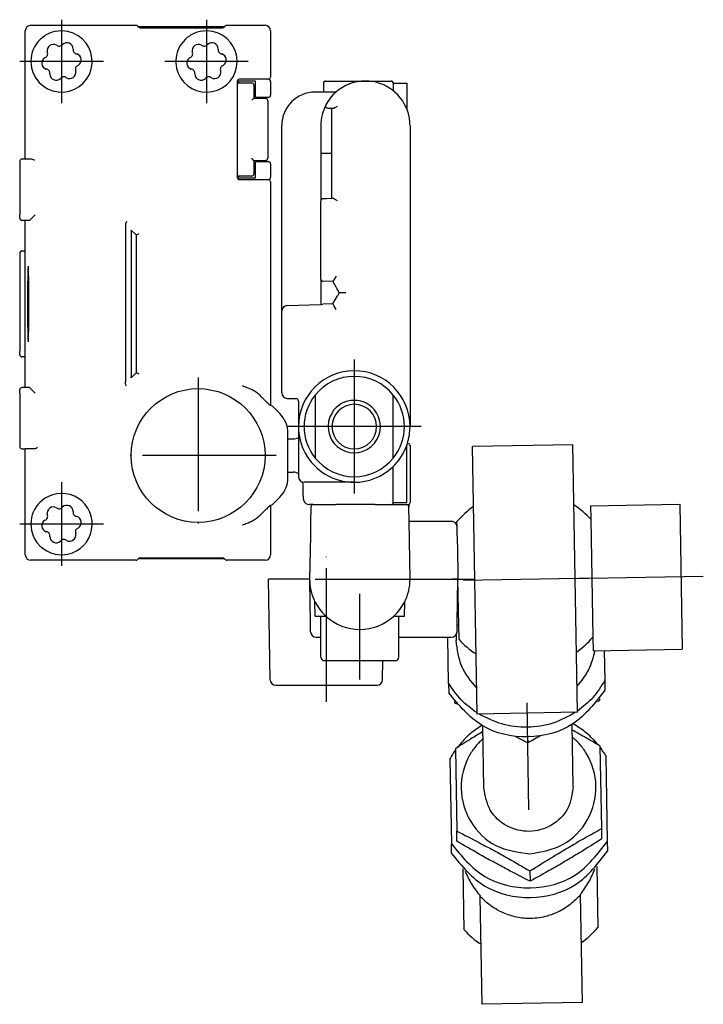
# Model space of a CAD drawing. Header units: millimetres. Extents: x -235 to 2099, y -109 to 485.
# Tile 39 of 39: x 2037 to 2099, y 129 to 217. Entities that reach past the tile are written whole.
import ezdxf

# ---------------------------------------------------------------- set-up
doc = ezdxf.new("R2010")
doc.units = ezdxf.units.MM
doc.linetypes.add('DOT_CENTER', pattern=[14, 12, -1, 0, -1])
doc.layers.add('1', color=7, linetype='Continuous')

# ---------------------------------------------------------------- blocks, each defined once
blk = doc.blocks.new('COUPLING_BAR__51', base_point=(2075.729, 128.898))
at = {"color": 7, "linetype": 'Continuous'}
for p, q in [((2086.929, 179.094), (2077.931, 178.937)), ((2078.349, 154.941), (2077.931, 178.937)), ((2087.348, 155.098), (2086.929, 179.094)), ((2088.525, 173.621), (2096.524, 173.761)), ((2088.525, 173.621), (2088.546, 172.413)), ((2096.524, 173.761), (2096.751, 160.763)), ((2088.546, 172.413), (2088.731, 161.832)), ((2076.556, 171.74), (2076.548, 172.204)), ((2076.57, 170.931), (2076.556, 171.74)), ((2076.57, 170.931), (2076.57, 170.912)), ((2076.57, 170.912), (2076.624, 167.832)), ((2076.624, 167.832), (2076.638, 167.031)), ((2076.71, 162.913), (2076.638, 167.031)), ((2076.566, 162.911), (2076.71, 162.913)), ((2076.733, 161.622), (2076.71, 162.913)), ((2075.801, 157.7), (2075.729, 161.831)), ((2076.475, 162.058), (2076.484, 161.526)), ((2088.731, 161.832), (2088.752, 160.623)), ((2088.752, 160.623), (2096.751, 160.763)), ((2089.752, 160.641), (2089.799, 157.944)), ((2075.801, 157.7), (2075.816, 156.831)), ((2089.799, 157.944), (2089.814, 157.076)), ((2076.33, 156.061), (2076.332, 155.933)), ((2089.328, 156.288), (2089.33, 156.16)), ((2087.348, 155.098), (2078.349, 154.941)), ((2078.966, 148.283), (2078.868, 153.876)), ((2086.964, 148.423), (2086.867, 154.015)), ((2082.886, 152.89), (2082.895, 152.351)), ((2089.53, 144.669), (2089.401, 152.059)), ((2076.403, 151.832), (2076.532, 144.442)), ((2090.05, 143.533), (2089.917, 151.16)), ((2075.919, 150.916), (2076.052, 143.289)), ((2076.548, 143.519), (2076.532, 144.442)), ((2089.546, 143.746), (2089.53, 144.669)), ((2076.068, 142.421), (2076.052, 143.289)), ((2090.065, 142.665), (2090.05, 143.533)), ((2077.187, 135.579), (2077.092, 141.041)), ((2083.096, 140.86), (2083.112, 139.937)), ((2089.09, 141.251), (2089.185, 135.788)), ((2087.634, 138.725), (2087.633, 138.779)), ((2087.803, 129.055), (2087.634, 138.725)), ((2078.635, 138.568), (2078.634, 138.622)), ((2078.804, 128.898), (2078.635, 138.568)), ((2087.803, 129.055), (2078.804, 128.898))]:
    blk.add_line(p, q, dxfattribs=at)
for centre, start, end in [((2082.639, 167.018), 125.22887, 139.59038), ((2082.639, 167.018), 42.40962, 56.77113), ((2082.639, 167.018), 305.22887, 319.59038), ((2082.639, 167.018), 222.40962, 236.77113), ((2083.094, 140.974), 222.40962, 236.77113), ((2083.094, 140.974), 305.22887, 319.59038)]:
    blk.add_arc(centre, 8, start, end, dxfattribs=at)
for points, knots in [([(2078.308, 157.286), (2077.798, 157.9), (2076.774, 159.134), (2076.581, 160.727), (2076.484, 161.526)], [0, 0, 0, 0, 2.342035, 4.704168, 4.704168, 4.704168, 4.704168]), ([(2088.898, 160.626), (2088.751, 160.036), (2088.457, 158.857), (2087.69, 157.915), (2087.307, 157.443)], [0, 0, 0, 0, 1.798344, 3.597358, 3.597358, 3.597358, 3.597358]), ([(2078.348, 155.044), (2077.848, 155.409), (2076.843, 156.144), (2076.15, 157.179), (2075.801, 157.7)], [0, 0, 0, 0, 1.840093, 3.704818, 3.704818, 3.704818, 3.704818]), ([(2089.799, 157.944), (2089.468, 157.411), (2088.812, 156.353), (2087.833, 155.583), (2087.346, 155.201)], [0, 0, 0, 0, 1.864725, 3.704818, 3.704818, 3.704818, 3.704818]), ([(2089.814, 157.076), (2088.946, 155.942), (2087.204, 153.666), (2082.892, 152.538), (2078.544, 153.515), (2076.723, 155.729), (2075.816, 156.831)], [0, 0, 0, 0, 4.178747, 8.385833, 12.592919, 16.771666, 16.771666, 16.771666, 16.771666]), ([(2076.515, 155.826), (2076.485, 155.843), (2076.423, 155.879), (2076.362, 155.915), (2076.332, 155.933)], [0, 0, 0, 0, 0.1053109, 0.212053, 0.212053, 0.212053, 0.212053]), ([(2089.33, 156.16), (2089.3, 156.14), (2089.24, 156.103), (2089.18, 156.065), (2089.151, 156.046)], [0, 0, 0, 0, 0.1067248, 0.2120507, 0.2120507, 0.2120507, 0.2120507]), ([(2087.19, 155.095), (2086.524, 154.729), (2085.18, 153.991), (2082.872, 153.661), (2080.554, 153.91), (2079.185, 154.601), (2078.507, 154.944)], [0, 0, 0, 0, 2.261917, 4.56733, 6.872742, 9.134659, 9.134659, 9.134659, 9.134659]), ([(2078.78, 153.925), (2078.368, 153.647), (2077.543, 153.09), (2076.903, 152.328), (2076.583, 151.946)], [0, 0, 0, 0, 1.48092, 2.969827, 2.969827, 2.969827, 2.969827]), ([(2089.218, 152.166), (2088.884, 152.537), (2088.218, 153.277), (2087.374, 153.804), (2086.953, 154.067)], [0, 0, 0, 0, 1.488908, 2.969829, 2.969829, 2.969829, 2.969829]), ([(2078.877, 153.364), (2078.519, 153.146), (2077.69, 152.643), (2076.869, 152.126), (2076.403, 151.832)], [0, 0, 0, 0, 1.258051, 2.909413, 2.909413, 2.909413, 2.909413]), ([(2082.895, 152.351), (2082.69, 152.455), (2082.296, 152.655), (2081.904, 152.857), (2081.717, 152.954)], [0, 0, 0, 0, 0.691765, 1.323213, 1.323213, 1.323213, 1.323213]), ([(2084.051, 152.994), (2083.868, 152.892), (2083.483, 152.676), (2083.097, 152.462), (2082.895, 152.351)], [0, 0, 0, 0, 0.630918, 1.323253, 1.323253, 1.323253, 1.323253]), ([(2083.069, 142.403), (2084.119, 142.581), (2086.213, 142.936), (2088.49, 145.344), (2089.295, 148.457), (2088.581, 150.862), (2087.599, 152.226), (2087.123, 152.665), (2086.887, 152.883)], [0, 0, 0, 0, 3.124898, 6.229289, 9.313032, 12.396774, 13.371144, 14.333799, 14.333799, 14.333799, 14.333799]), ([(2089.401, 152.059), (2088.926, 152.336), (2088.088, 152.824), (2087.242, 153.298), (2086.876, 153.504)], [0, 0, 0, 0, 1.649307, 2.909433, 2.909433, 2.909433, 2.909433]), ([(2078.888, 152.744), (2078.659, 152.517), (2078.199, 152.062), (2077.265, 150.664), (2076.635, 148.237), (2077.548, 145.153), (2079.909, 142.826), (2082.013, 142.544), (2083.069, 142.403)], [0, 0, 0, 0, 0.962656, 1.937025, 5.020768, 8.10451, 11.208901, 14.333799, 14.333799, 14.333799, 14.333799]), ([(2076.406, 151.704), (2076.319, 151.576), (2076.145, 151.321), (2075.995, 151.051), (2075.919, 150.916)], [0, 0, 0, 0, 0.461486, 0.9259591, 0.9259591, 0.9259591, 0.9259591]), ([(2089.917, 151.16), (2089.837, 151.293), (2089.677, 151.557), (2089.495, 151.806), (2089.404, 151.93)], [0, 0, 0, 0, 0.4644732, 0.9259591, 0.9259591, 0.9259591, 0.9259591]), ([(2086.964, 148.423), (2086.868, 147.733), (2086.674, 146.349), (2085.101, 144.816), (2083.037, 144.232), (2080.954, 144.743), (2079.329, 146.221), (2079.086, 147.597), (2078.966, 148.283)], [0, 0, 0, 0, 2.041201, 4.096067, 6.16451, 8.232953, 10.287819, 12.32902, 12.32902, 12.32902, 12.32902]), ([(2076.532, 144.442), (2077.212, 144.095), (2078.335, 143.521), (2079.875, 142.691), (2081.388, 141.852), (2082.453, 141.234), (2083.096, 140.86)], [0, 0, 0, 0, 2.289467, 3.782909, 5.248388, 7.478436, 7.478436, 7.478436, 7.478436]), ([(2083.096, 140.86), (2083.763, 141.279), (2084.851, 141.962), (2086.372, 142.874), (2087.845, 143.732), (2088.901, 144.319), (2089.53, 144.669)], [0, 0, 0, 0, 2.364076, 3.852649, 5.319039, 7.478437, 7.478437, 7.478437, 7.478437]), ([(2076.052, 143.289), (2076.96, 142.186), (2078.78, 139.973), (2083.128, 138.996), (2087.44, 140.124), (2089.182, 142.399), (2090.05, 143.533)], [0, 0, 0, 0, 4.178747, 8.385833, 12.592919, 16.771666, 16.771666, 16.771666, 16.771666]), ([(2083.112, 139.937), (2082.432, 140.284), (2081.31, 140.858), (2079.769, 141.688), (2078.257, 142.527), (2077.191, 143.145), (2076.548, 143.519)], [0, 0, 0, 0, 2.289467, 3.782909, 5.248388, 7.478436, 7.478436, 7.478436, 7.478436]), ([(2089.546, 143.746), (2088.879, 143.326), (2087.792, 142.643), (2086.271, 141.732), (2084.798, 140.874), (2083.741, 140.287), (2083.112, 139.937)], [0, 0, 0, 0, 2.364076, 3.852649, 5.319039, 7.478437, 7.478437, 7.478437, 7.478437]), ([(2076.068, 142.421), (2076.975, 141.318), (2078.795, 139.105), (2083.144, 138.128), (2087.455, 139.256), (2089.197, 141.531), (2090.065, 142.665)], [0, 0, 0, 0, 4.178747, 8.385833, 12.592919, 16.771666, 16.771666, 16.771666, 16.771666]), ([(2077.278, 140.847), (2077.455, 140.452), (2077.812, 139.653), (2078.358, 138.968), (2078.634, 138.622)], [0, 0, 0, 0, 1.29069, 2.615174, 2.615174, 2.615174, 2.615174]), ([(2087.633, 138.779), (2087.897, 139.135), (2088.419, 139.838), (2088.748, 140.65), (2088.91, 141.05)], [0, 0, 0, 0, 1.324484, 2.615174, 2.615174, 2.615174, 2.615174]), ([(2087.634, 138.725), (2087.335, 138.422), (2086.74, 137.819), (2085.703, 137.191), (2084.513, 136.733), (2083.238, 136.544), (2081.891, 136.672), (2080.604, 137.092), (2079.495, 137.74), (2078.886, 138.327), (2078.635, 138.568)], [0, 0, 0, 0, 1.270544, 2.535667, 3.598556, 5.082714, 6.354653, 7.62526, 9.118458, 10.158615, 10.158615, 10.158615, 10.158615])]:
    blk.add_open_spline(points, degree=3, knots=knots, dxfattribs=at)
at = {"layer": '1', "color": 2, "linetype": 'DOT_CENTER'}
for p, q in [((2089.138, 167.131), (2076.14, 166.904)), ((2086.639, 167.087), (2098.637, 167.297)), ((2083, 146.354), (2082.833, 155.945))]:
    blk.add_line(p, q, dxfattribs=at)
blk = doc.blocks.new('BLOCK__52', base_point=(2059.638, 157.531))
at = {"color": 7, "linetype": 'Continuous'}
for p, q in [((2065.817, 175.731), (2063.797, 175.731)), ((2065.838, 175.731), (2065.817, 175.731)), ((2067.338, 175.731), (2065.838, 175.731)), ((2063.452, 173.535), (2063.425, 172.035)), ((2063.652, 173.731), (2063.952, 173.731)), ((2063.952, 173.731), (2065.638, 173.731)), ((2065.638, 173.731), (2065.688, 173.731)), ((2067.8, 173.731), (2065.688, 173.731)), ((2069.149, 173.731), (2067.8, 173.731)), ((2069.22, 173.731), (2069.149, 173.731)), ((2069.22, 173.731), (2069.652, 173.731)), ((2069.652, 173.731), (2070.638, 173.731)), ((2070.638, 173.731), (2071.725, 173.731)), ((2071.725, 173.731), (2072.025, 173.731)), ((2072.221, 173.749), (2072.225, 173.535)), ((2072.247, 172.231), (2072.225, 173.535)), ((2063.417, 171.543), (2063.406, 170.931)), ((2063.425, 172.035), (2063.417, 171.543)), ((2072.247, 172.231), (2076.056, 172.231)), ((2072.338, 167.031), (2072.247, 172.231)), ((2076.57, 170.931), (2076.556, 171.74)), ((2063.406, 170.931), (2063.338, 167.031)), ((2076.57, 170.931), (2076.57, 170.912)), ((2076.57, 170.912), (2076.624, 167.832)), ((2059.795, 158.023), (2059.638, 167.031)), ((2063.338, 167.031), (2059.638, 167.031)), ((2063.838, 167.031), (2071.838, 167.031)), ((2076.638, 167.031), (2076.138, 167.031)), ((2076.57, 163.131), (2076.638, 167.031)), ((2076.624, 167.832), (2076.638, 167.031)), ((2063.406, 163.131), (2063.341, 166.874)), ((2063.838, 163.731), (2063.816, 165.014)), ((2071.838, 163.731), (2071.86, 165.014)), ((2063.838, 163.731), (2064.338, 163.731)), ((2064.338, 163.731), (2064.779, 163.731)), ((2064.338, 161.831), (2064.338, 163.731)), ((2070.898, 163.731), (2071.338, 163.731)), ((2071.338, 163.731), (2071.838, 163.731)), ((2071.338, 161.831), (2071.338, 163.731)), ((2063.42, 162.323), (2063.406, 163.131)), ((2076.556, 162.323), (2076.57, 163.131)), ((2063.92, 161.831), (2064.338, 161.831)), ((2064.338, 160.031), (2064.338, 161.831)), ((2071.338, 161.831), (2076.056, 161.831)), ((2071.338, 160.031), (2071.338, 161.831)), ((2064.638, 159.731), (2067.838, 159.731)), ((2067.838, 159.731), (2071.038, 159.731)), ((2069.881, 158.023), (2069.911, 159.731)), ((2060.295, 157.531), (2069.381, 157.531))]:
    blk.add_line(p, q, dxfattribs=at)
for centre, radius, start, end in [((2063.652, 173.531), 0.2, 90, 179), ((2072.025, 173.531), 0.2, 1, 90), ((2076.056, 171.731), 0.5, 1, 90), ((2067.838, 167.031), 4.5, 180, 182), ((2067.838, 167.031), 4.5, 333.36282, 360), ((2067.838, 167.031), 4.5, 182, 206.63718), ((2067.838, 167.031), 4.5, 206.63718, 227.16657), ((2067.838, 167.031), 4.5, 312.83343, 333.36282), ((2067.838, 167.031), 4.5, 227.16657, 312.83343), ((2063.92, 162.331), 0.5, 181, 270), ((2076.056, 162.331), 0.5, 270, 359), ((2064.638, 160.031), 0.3, 180, 270), ((2071.038, 160.031), 0.3, 270, 0), ((2060.295, 158.031), 0.5, 181, 270), ((2069.381, 158.031), 0.5, 270, 359)]:
    blk.add_arc(centre, radius, start, end, dxfattribs=at)
at = {"layer": '1', "color": 2, "linetype": 'DOT_CENTER'}
for p, q in [((2064.838, 156.023), (2064.838, 169.031)), ((2069.338, 167.031), (2078.056, 167.031)), ((2067.838, 158.031), (2067.838, 165.731))]:
    blk.add_line(p, q, dxfattribs=at)
blk = doc.blocks.new('COUPLING_BAR_BLOCK__53', base_point=(2059.638, 128.898))
for name, p in [('COUPLING_BAR__51', (2075.729, 128.898)), ('BLOCK__52', (2059.638, 157.531))]:
    blk.add_blockref(name, p)
blk = doc.blocks.new('READING_HEAD_BODY__54', base_point=(2060.838, 173.731))
at = {"color": 7, "linetype": 'Continuous'}
for p, q in [((2064.572, 211.531), (2064.572, 210.731)), ((2064.772, 211.731), (2068.338, 211.731)), ((2068.338, 211.731), (2070.638, 211.731)), ((2070.838, 211.531), (2072.038, 211.531)), ((2070.838, 211.531), (2070.838, 210.854)), ((2072.038, 211.531), (2072.038, 209.251)), ((2064.572, 210.731), (2063.838, 210.731)), ((2065.692, 210.731), (2064.572, 210.731)), ((2064.966, 209.29), (2065.305, 209.284)), ((2065.305, 209.284), (2065.338, 209.284)), ((2065.338, 209.284), (2065.438, 209.282)), ((2065.338, 205.231), (2065.338, 209.284)), ((2060.838, 191.089), (2060.838, 207.731)), ((2064.338, 207.731), (2064.338, 205.231)), ((2072.338, 207.731), (2072.338, 202.231)), ((2064.535, 205.231), (2064.338, 205.231)), ((2064.338, 205.231), (2064.338, 200.965)), ((2065.338, 205.231), (2064.535, 205.231)), ((2065.338, 201.179), (2065.338, 205.231)), ((2072.338, 202.231), (2072.338, 180.731)), ((2064.338, 193.963), (2064.338, 200.965)), ((2064.835, 201.17), (2064.535, 201.165)), ((2065.338, 201.179), (2064.835, 201.17)), ((2065.438, 201.181), (2065.338, 201.179)), ((2064.338, 193.963), (2064.338, 191.694)), ((2065.415, 193.732), (2064.531, 193.763)), ((2065.709, 194.222), (2065.415, 193.732)), ((2065.415, 193.732), (2065.993, 192.731)), ((2065.993, 192.731), (2065.838, 192.463)), ((2066.57, 192.731), (2065.993, 192.731)), ((2061.321, 191.588), (2064.338, 191.694)), ((2064.338, 191.694), (2064.531, 191.7)), ((2065.415, 191.731), (2064.531, 191.7)), ((2065.415, 191.731), (2065.838, 192.463)), ((2060.838, 187.562), (2060.838, 191.089)), ((2065.71, 191.241), (2065.53, 191.535)), ((2060.838, 185.392), (2060.838, 187.562)), ((2060.838, 183.758), (2060.838, 185.392)), ((2061.329, 183.258), (2062.092, 183.244)), ((2062.338, 182.994), (2062.338, 180.731)), ((2063.838, 183.56), (2063.838, 177.903)), ((2070.838, 179.431), (2070.838, 183.56)), ((2062.338, 180.731), (2062.338, 179.757)), ((2061.391, 179.619), (2061.847, 179.623)), ((2062.338, 179.757), (2062.338, 176.231)), ((2070.838, 179.231), (2070.838, 179.431)), ((2070.838, 177.903), (2070.838, 179.231)), ((2072.038, 176.731), (2072.038, 179.025)), ((2072.142, 179.209), (2072.101, 179.209)), ((2072.338, 179.009), (2072.338, 175.495)), ((2070.838, 176.731), (2070.838, 177.161)), ((2070.838, 175.931), (2070.838, 176.731)), ((2072.038, 175.931), (2072.038, 176.731)), ((2061.391, 176.644), (2061.847, 176.64)), ((2070.838, 175.608), (2070.838, 175.931)), ((2072.038, 175.587), (2072.038, 175.931)), ((2063.222, 175.731), (2062.838, 175.731)), ((2063.237, 175.731), (2063.222, 175.731)), ((2063.797, 175.731), (2063.237, 175.731)), ((2065.817, 175.731), (2063.797, 175.731)), ((2065.838, 175.731), (2065.817, 175.731)), ((2067.338, 175.731), (2065.838, 175.731)), ((2070.838, 173.931), (2070.838, 175.608)), ((2072.038, 175.227), (2072.038, 175.587)), ((2072.038, 173.931), (2072.038, 175.227)), ((2072.338, 175.495), (2072.338, 175.386)), ((2072.338, 175.386), (2072.338, 173.931)), ((2063.338, 173.731), (2063.298, 173.731)), ((2063.652, 173.731), (2063.338, 173.731)), ((2063.652, 173.731), (2063.952, 173.731)), ((2063.952, 173.731), (2065.638, 173.731)), ((2065.638, 173.731), (2065.688, 173.731)), ((2067.8, 173.731), (2065.688, 173.731)), ((2069.149, 173.731), (2067.8, 173.731)), ((2069.22, 173.731), (2069.149, 173.731)), ((2069.22, 173.731), (2069.652, 173.731)), ((2069.652, 173.731), (2070.638, 173.731)), ((2070.638, 173.731), (2071.725, 173.731)), ((2070.838, 173.931), (2072.038, 173.931)), ((2071.725, 173.731), (2072.025, 173.731)), ((2072.025, 173.731), (2072.138, 173.731))]:
    blk.add_line(p, q, dxfattribs=at)
for centre, radius, start, end in [((2064.772, 211.531), 0.2, 90, 180), ((2068.338, 207.731), 4, 90, 131.40962), ((2068.338, 207.731), 4, 52.75222, 90), ((2070.638, 211.531), 0.2, 0, 90), ((2063.838, 207.731), 3, 90, 180), ((2068.338, 207.731), 4, 131.40962, 152.42888), ((2068.338, 207.731), 4, 15.25752, 52.75222), ((2068.338, 207.731), 4, 152.42888, 180), ((2064.97, 209.49), 0.2, 152.42888, 269), ((2068.338, 207.731), 4, 7.66226, 15.25752), ((2068.338, 207.731), 4, 360, 7.66226), ((2064.538, 200.965), 0.2, 91, 180), ((2064.538, 193.963), 0.2, 180, 268), ((2061.338, 191.089), 0.5, 92, 180), ((2067.338, 180.731), 5, 0, 180), ((2067.338, 180.731), 4.5, 38.94244, 141.05756), ((2061.338, 183.758), 0.5, 180, 269), ((2062.088, 182.994), 0.25, 0, 89), ((2067.338, 180.731), 4.5, 141.05756, 218.94244), ((2067.338, 180.731), 2.35, 90, 148.0821), ((2067.338, 180.731), 2.35, 31.9179, 90), ((2067.338, 180.731), 4.5, 321.05756, 38.94244), ((2067.338, 180.731), 2.35, 148.0821, 31.9179), ((2067.338, 180.731), 5, 180, 208.38956), ((2067.338, 180.731), 2, 180, 270), ((2067.338, 180.731), 2, 270, 360), ((2067.338, 180.731), 5, 342.27744, 0), ((2061.838, 180.623), 1, 270.5, 300), ((2067.338, 180.731), 5, 313.43254, 340.05156), ((2067.338, 180.731), 5, 340.05156, 342.27744), ((2072.138, 179.009), 0.2, 0, 89), ((2067.338, 180.731), 5, 208.38956, 270), ((2067.338, 180.731), 4.5, 218.94244, 321.05756), ((2067.338, 180.731), 5, 270, 313.43254), ((2061.838, 175.64), 1, 60, 89.5), ((2062.838, 176.231), 0.5, 180, 270), ((2063.298, 174.231), 0.5, 195.5018, 269.9943), ((2070.638, 173.931), 0.2, 270, 0), ((2072.138, 173.931), 0.2, 270, 0)]:
    blk.add_arc(centre, radius, start, end, dxfattribs=at)
for points, knots in [([(2065.438, 209.282), (2065.446, 209.282), (2065.462, 209.283), (2065.5, 209.292), (2065.555, 209.313), (2065.636, 209.354), (2065.731, 209.409), (2065.802, 209.453), (2065.838, 209.475)], [0, 0, 0, 0, 0.0227488, 0.0493821, 0.1165292, 0.2001095, 0.3191801, 0.4477754, 0.4477754, 0.4477754, 0.4477754]), ([(2065.838, 200.988), (2065.802, 201.01), (2065.731, 201.053), (2065.636, 201.109), (2065.555, 201.15), (2065.5, 201.171), (2065.462, 201.18), (2065.446, 201.18), (2065.438, 201.181)], [0, 0, 0, 0, 0.1285953, 0.2476658, 0.3312462, 0.3983932, 0.4250265, 0.4477754, 0.4477754, 0.4477754, 0.4477754]), ([(2065.53, 191.535), (2065.509, 191.569), (2065.471, 191.634), (2065.433, 191.7), (2065.415, 191.731)], [0, 0, 0, 0, 0.1191457, 0.2268863, 0.2268863, 0.2268863, 0.2268863]), ([(2062.78, 174.373), (2062.777, 174.43), (2062.769, 174.566), (2062.759, 174.82), (2062.751, 175.108), (2062.745, 175.375), (2062.742, 175.576), (2062.74, 175.687), (2062.739, 175.741)], [0, 0, 0, 0, 0.172178, 0.408218, 0.764352, 1.036522, 1.207409, 1.369111, 1.369111, 1.369111, 1.369111]), ([(2062.816, 174.098), (2062.813, 174.106), (2062.808, 174.122), (2062.801, 174.155), (2062.793, 174.202), (2062.786, 174.277), (2062.782, 174.337), (2062.78, 174.373)], [0, 0, 0, 0, 0.0268568, 0.052077, 0.0996706, 0.1704312, 0.278364, 0.278364, 0.278364, 0.278364])]:
    blk.add_open_spline(points, degree=3, knots=knots, dxfattribs=at)
at = {"layer": '1', "color": 2, "linetype": 'DOT_CENTER'}
for p, q in [((2067.338, 186.731), (2067.338, 174.731)), ((2067.338, 186.731), (2067.338, 174.731)), ((2073.338, 180.731), (2061.338, 180.731)), ((2073.338, 180.731), (2061.338, 180.731))]:
    blk.add_line(p, q, dxfattribs=at)
blk = doc.blocks.new('READING_HEAD__55', base_point=(2059.638, 128.898))
for name, p in [('READING_HEAD_BODY__54', (2060.838, 173.731)), ('COUPLING_BAR_BLOCK__53', (2059.638, 128.898))]:
    blk.add_blockref(name, p)
blk = doc.blocks.new('BLOCK_1__56', base_point=(2063.338, 159.731))
at = {"color": 7, "linetype": 'Continuous'}
for p, q in [((2065.817, 175.731), (2063.797, 175.731)), ((2065.838, 175.731), (2065.817, 175.731)), ((2067.338, 175.731), (2065.838, 175.731)), ((2063.452, 173.535), (2063.425, 172.035)), ((2063.652, 173.731), (2063.952, 173.731)), ((2063.952, 173.731), (2065.638, 173.731)), ((2065.638, 173.731), (2065.688, 173.731)), ((2067.8, 173.731), (2065.688, 173.731)), ((2069.149, 173.731), (2067.8, 173.731)), ((2069.22, 173.731), (2069.149, 173.731)), ((2069.22, 173.731), (2069.652, 173.731)), ((2069.652, 173.731), (2070.638, 173.731)), ((2070.638, 173.731), (2071.725, 173.731)), ((2071.725, 173.731), (2072.025, 173.731)), ((2072.221, 173.749), (2072.225, 173.535)), ((2072.247, 172.231), (2072.225, 173.535)), ((2063.417, 171.543), (2063.406, 170.931)), ((2063.425, 172.035), (2063.417, 171.543)), ((2072.247, 172.231), (2076.056, 172.231)), ((2072.338, 167.031), (2072.247, 172.231)), ((2076.57, 170.931), (2076.556, 171.74)), ((2063.406, 170.931), (2063.338, 167.031)), ((2076.57, 170.931), (2076.57, 170.912)), ((2076.57, 170.912), (2076.624, 167.832)), ((2063.838, 167.031), (2071.838, 167.031)), ((2076.638, 167.031), (2076.138, 167.031)), ((2076.57, 163.131), (2076.638, 167.031)), ((2076.624, 167.832), (2076.638, 167.031)), ((2063.406, 163.131), (2063.341, 166.874)), ((2063.838, 163.731), (2063.816, 165.014)), ((2071.838, 163.731), (2071.86, 165.014)), ((2063.838, 163.731), (2064.338, 163.731)), ((2064.338, 163.731), (2064.779, 163.731)), ((2064.338, 161.831), (2064.338, 163.731)), ((2070.898, 163.731), (2071.338, 163.731)), ((2071.338, 163.731), (2071.838, 163.731)), ((2071.338, 161.831), (2071.338, 163.731)), ((2063.42, 162.323), (2063.406, 163.131)), ((2076.556, 162.323), (2076.57, 163.131)), ((2063.92, 161.831), (2064.338, 161.831)), ((2064.338, 160.031), (2064.338, 161.831)), ((2071.338, 161.831), (2076.056, 161.831)), ((2071.338, 160.031), (2071.338, 161.831)), ((2064.638, 159.731), (2067.838, 159.731)), ((2067.838, 159.731), (2071.038, 159.731))]:
    blk.add_line(p, q, dxfattribs=at)
for centre, radius, start, end in [((2063.652, 173.531), 0.2, 90, 179), ((2072.025, 173.531), 0.2, 1, 90), ((2076.056, 171.731), 0.5, 1, 90), ((2067.838, 167.031), 4.5, 180, 182), ((2067.838, 167.031), 4.5, 333.36282, 360), ((2067.838, 167.031), 4.5, 182, 206.63718), ((2067.838, 167.031), 4.5, 206.63718, 227.16657), ((2067.838, 167.031), 4.5, 312.83343, 333.36282), ((2067.838, 167.031), 4.5, 227.16657, 312.83343), ((2063.92, 162.331), 0.5, 181, 270), ((2076.056, 162.331), 0.5, 270, 359), ((2064.638, 160.031), 0.3, 180, 270), ((2071.038, 160.031), 0.3, 270, 0)]:
    blk.add_arc(centre, radius, start, end, dxfattribs=at)
blk = doc.blocks.new('COUPLING_BAR_BLOCK_1__57', base_point=(2063.338, 159.731))
blk.add_blockref('BLOCK_1__56', (2063.338, 159.731))
blk = doc.blocks.new('READING_HEAD_BODY_1__58', base_point=(2060.838, 173.731))
at = {"color": 7, "linetype": 'Continuous'}
for p, q in [((2068.338, 211.731), (2070.638, 211.731)), ((2070.838, 211.531), (2072.038, 211.531)), ((2070.838, 211.531), (2070.838, 210.854)), ((2072.038, 211.531), (2072.038, 209.251)), ((2064.572, 210.731), (2063.838, 210.731)), ((2065.692, 210.731), (2064.572, 210.731)), ((2064.966, 209.29), (2065.305, 209.284)), ((2065.305, 209.284), (2065.338, 209.284)), ((2065.338, 209.284), (2065.438, 209.282)), ((2065.338, 205.231), (2065.338, 209.284)), ((2060.838, 191.089), (2060.838, 207.731)), ((2064.338, 207.731), (2064.338, 205.231)), ((2072.338, 207.731), (2072.338, 202.231)), ((2064.535, 205.231), (2064.338, 205.231)), ((2064.338, 205.231), (2064.338, 200.965)), ((2065.338, 205.231), (2064.535, 205.231)), ((2065.338, 201.179), (2065.338, 205.231)), ((2072.338, 202.231), (2072.338, 180.731)), ((2064.338, 193.963), (2064.338, 200.965)), ((2064.835, 201.17), (2064.535, 201.165)), ((2065.338, 201.179), (2064.835, 201.17)), ((2065.438, 201.181), (2065.338, 201.179)), ((2064.338, 193.963), (2064.338, 191.694)), ((2065.415, 193.732), (2064.531, 193.763)), ((2065.709, 194.222), (2065.415, 193.732)), ((2065.415, 193.732), (2065.993, 192.731)), ((2065.993, 192.731), (2065.838, 192.463)), ((2066.57, 192.731), (2065.993, 192.731)), ((2061.321, 191.588), (2064.338, 191.694)), ((2064.338, 191.694), (2064.531, 191.7)), ((2065.415, 191.731), (2064.531, 191.7)), ((2065.415, 191.731), (2065.838, 192.463)), ((2060.838, 187.562), (2060.838, 191.089)), ((2065.71, 191.241), (2065.53, 191.535)), ((2060.838, 185.392), (2060.838, 187.562)), ((2060.838, 183.758), (2060.838, 185.392)), ((2061.329, 183.258), (2062.092, 183.244)), ((2062.338, 182.994), (2062.338, 180.731)), ((2063.838, 183.56), (2063.838, 177.903)), ((2070.838, 179.431), (2070.838, 183.56)), ((2062.338, 180.731), (2062.338, 179.757)), ((2061.391, 179.619), (2061.847, 179.623)), ((2062.338, 179.757), (2062.338, 176.231)), ((2070.838, 179.231), (2070.838, 179.431)), ((2070.838, 177.903), (2070.838, 179.231)), ((2072.038, 176.731), (2072.038, 179.025)), ((2072.142, 179.209), (2072.101, 179.209)), ((2072.338, 179.009), (2072.338, 175.495)), ((2070.838, 176.731), (2070.838, 177.161)), ((2070.838, 175.931), (2070.838, 176.731)), ((2072.038, 175.931), (2072.038, 176.731)), ((2061.391, 176.644), (2061.847, 176.64)), ((2070.838, 175.608), (2070.838, 175.931)), ((2072.038, 175.587), (2072.038, 175.931)), ((2063.222, 175.731), (2062.838, 175.731)), ((2063.237, 175.731), (2063.222, 175.731)), ((2063.797, 175.731), (2063.237, 175.731)), ((2065.817, 175.731), (2063.797, 175.731)), ((2065.838, 175.731), (2065.817, 175.731)), ((2067.338, 175.731), (2065.838, 175.731)), ((2070.838, 173.931), (2070.838, 175.608)), ((2072.038, 175.227), (2072.038, 175.587)), ((2072.038, 173.931), (2072.038, 175.227)), ((2072.338, 175.495), (2072.338, 175.386)), ((2072.338, 175.386), (2072.338, 173.931)), ((2063.338, 173.731), (2063.298, 173.731)), ((2063.652, 173.731), (2063.338, 173.731)), ((2063.652, 173.731), (2063.952, 173.731)), ((2063.952, 173.731), (2065.638, 173.731)), ((2065.638, 173.731), (2065.688, 173.731)), ((2067.8, 173.731), (2065.688, 173.731)), ((2069.149, 173.731), (2067.8, 173.731)), ((2069.22, 173.731), (2069.149, 173.731)), ((2069.22, 173.731), (2069.652, 173.731)), ((2069.652, 173.731), (2070.638, 173.731)), ((2070.638, 173.731), (2071.725, 173.731)), ((2070.838, 173.931), (2072.038, 173.931)), ((2071.725, 173.731), (2072.025, 173.731)), ((2072.025, 173.731), (2072.138, 173.731))]:
    blk.add_line(p, q, dxfattribs=at)
for centre, radius, start, end in [((2068.338, 207.731), 4, 90, 131.40962), ((2068.338, 207.731), 4, 52.75222, 90), ((2070.638, 211.531), 0.2, 0, 90), ((2063.838, 207.731), 3, 90, 180), ((2068.338, 207.731), 4, 131.40962, 152.42888), ((2068.338, 207.731), 4, 15.25752, 52.75222), ((2068.338, 207.731), 4, 152.42888, 180), ((2064.97, 209.49), 0.2, 152.42888, 269), ((2068.338, 207.731), 4, 7.66226, 15.25752), ((2068.338, 207.731), 4, 360, 7.66226), ((2064.538, 200.965), 0.2, 91, 180), ((2064.538, 193.963), 0.2, 180, 268), ((2061.338, 191.089), 0.5, 92, 180), ((2067.338, 180.731), 5, 0, 180), ((2067.338, 180.731), 4.5, 38.94244, 141.05756), ((2061.338, 183.758), 0.5, 180, 269), ((2062.088, 182.994), 0.25, 0, 89), ((2067.338, 180.731), 4.5, 141.05756, 218.94244), ((2067.338, 180.731), 2.35, 90, 148.0821), ((2067.338, 180.731), 2.35, 31.9179, 90), ((2067.338, 180.731), 4.5, 321.05756, 38.94244), ((2067.338, 180.731), 2.35, 148.0821, 31.9179), ((2067.338, 180.731), 2, 360, 180), ((2067.338, 180.731), 5, 180, 208.38956), ((2067.338, 180.731), 2, 180, 270), ((2067.338, 180.731), 2, 270, 360), ((2067.338, 180.731), 5, 342.27744, 0), ((2061.838, 180.623), 1, 270.5, 300), ((2067.338, 180.731), 5, 313.43254, 340.05156), ((2067.338, 180.731), 5, 340.05156, 342.27744), ((2072.138, 179.009), 0.2, 0, 89), ((2067.338, 180.731), 5, 208.38956, 270), ((2067.338, 180.731), 4.5, 218.94244, 321.05756), ((2067.338, 180.731), 5, 270, 313.43254), ((2061.838, 175.64), 1, 60, 89.5), ((2062.838, 176.231), 0.5, 180, 270), ((2063.298, 174.231), 0.5, 195.5018, 269.9943), ((2070.638, 173.931), 0.2, 270, 0), ((2072.138, 173.931), 0.2, 270, 0)]:
    blk.add_arc(centre, radius, start, end, dxfattribs=at)
for points, knots in [([(2065.438, 209.282), (2065.446, 209.282), (2065.462, 209.283), (2065.5, 209.292), (2065.555, 209.313), (2065.636, 209.354), (2065.731, 209.409), (2065.802, 209.453), (2065.838, 209.475)], [0, 0, 0, 0, 0.0227488, 0.0493821, 0.1165292, 0.2001095, 0.3191801, 0.4477754, 0.4477754, 0.4477754, 0.4477754]), ([(2065.838, 200.988), (2065.802, 201.01), (2065.731, 201.053), (2065.636, 201.109), (2065.555, 201.15), (2065.5, 201.171), (2065.462, 201.18), (2065.446, 201.18), (2065.438, 201.181)], [0, 0, 0, 0, 0.1285953, 0.2476658, 0.3312462, 0.3983932, 0.4250265, 0.4477754, 0.4477754, 0.4477754, 0.4477754]), ([(2065.53, 191.535), (2065.509, 191.569), (2065.471, 191.634), (2065.433, 191.7), (2065.415, 191.731)], [0, 0, 0, 0, 0.1191457, 0.2268863, 0.2268863, 0.2268863, 0.2268863]), ([(2062.78, 174.373), (2062.777, 174.43), (2062.769, 174.566), (2062.759, 174.82), (2062.751, 175.108), (2062.745, 175.375), (2062.742, 175.576), (2062.74, 175.687), (2062.739, 175.741)], [0, 0, 0, 0, 0.172178, 0.408218, 0.764352, 1.036522, 1.207409, 1.369111, 1.369111, 1.369111, 1.369111]), ([(2062.816, 174.098), (2062.813, 174.106), (2062.808, 174.122), (2062.801, 174.155), (2062.793, 174.202), (2062.786, 174.277), (2062.782, 174.337), (2062.78, 174.373)], [0, 0, 0, 0, 0.0268568, 0.052077, 0.0996706, 0.1704312, 0.278364, 0.278364, 0.278364, 0.278364])]:
    blk.add_open_spline(points, degree=3, knots=knots, dxfattribs=at)
at = {"layer": '1', "color": 2, "linetype": 'DOT_CENTER'}
for p, q in [((2067.338, 186.731), (2067.338, 174.731)), ((2067.338, 186.731), (2067.338, 174.731)), ((2073.338, 180.731), (2061.338, 180.731)), ((2073.338, 180.731), (2061.338, 180.731))]:
    blk.add_line(p, q, dxfattribs=at)
blk = doc.blocks.new('READING_HEAD_1__59', base_point=(2060.838, 159.731))
for name, p in [('READING_HEAD_BODY_1__58', (2060.838, 173.731)), ('COUPLING_BAR_BLOCK_1__57', (2063.338, 159.731))]:
    blk.add_blockref(name, p)
blk = doc.blocks.new('IO__60', base_point=(2056.838, 203.185))
at = {"color": 7, "linetype": 'Continuous'}
for p, q in [((2056.838, 211.378), (2056.838, 203.385)), ((2057.042, 211.578), (2058.142, 211.559)), ((2058.338, 211.359), (2058.338, 210.181)), ((2058.338, 210.181), (2059.392, 210.163)), ((2059.588, 209.963), (2059.588, 204.8)), ((2059.392, 204.6), (2058.338, 204.581)), ((2058.338, 204.581), (2058.338, 203.404)), ((2058.142, 203.204), (2057.042, 203.185))]:
    blk.add_line(p, q, dxfattribs=at)
for centre, start, end in [((2057.038, 211.378), 89, 180), ((2058.138, 211.359), 0, 89), ((2059.388, 209.963), 0, 89), ((2059.388, 204.8), 271, 0), ((2057.038, 203.385), 180, 271), ((2058.138, 203.404), 271, 0)]:
    blk.add_arc(centre, 0.2, start, end, dxfattribs=at)
for points, knots in [([(2058.338, 210.181), (2058.307, 210.15), (2058.242, 210.084), (2058.176, 210.019), (2058.142, 209.985)], [0, 0, 0, 0, 0.1320268, 0.2779308, 0.2779308, 0.2779308, 0.2779308]), ([(2058.338, 204.581), (2058.329, 204.591), (2058.31, 204.611), (2058.282, 204.638), (2058.252, 204.669), (2058.218, 204.703), (2058.18, 204.74), (2058.154, 204.765), (2058.142, 204.778)], [0, 0, 0, 0, 0.0410525, 0.0821049, 0.1161247, 0.1719351, 0.2238647, 0.2779173, 0.2779173, 0.2779173, 0.2779173])]:
    blk.add_open_spline(points, degree=3, knots=knots, dxfattribs=at)
blk = doc.blocks.new('SCALE_BLOCK_1__61', base_point=(2037.338, 168.731))
at = {"color": 7, "linetype": 'Continuous'}
for p, q in [((2038.338, 216.731), (2047.755, 216.731)), ((2047.929, 216.64), (2047.897, 216.673)), ((2055.605, 216.581), (2048.071, 216.581)), ((2055.779, 216.673), (2055.747, 216.64)), ((2055.921, 216.731), (2059.338, 216.731)), ((2037.838, 209.814), (2037.838, 216.231)), ((2059.838, 216.231), (2059.838, 215.314)), ((2059.838, 215.314), (2059.838, 212.081)), ((2056.838, 211.681), (2056.838, 211.531)), ((2056.838, 211.531), (2056.838, 211.378)), ((2056.838, 211.378), (2056.838, 203.385)), ((2059.638, 211.881), (2057.038, 211.881)), ((2037.838, 204.731), (2037.838, 209.814)), ((2056.838, 203.385), (2056.838, 203.231)), ((2056.838, 203.231), (2056.838, 203.081)), ((2057.038, 202.881), (2059.638, 202.881)), ((2059.838, 202.681), (2059.838, 185.148)), ((2037.838, 184.231), (2037.838, 199.231)), ((2037.338, 196.281), (2037.338, 195.981)), ((2037.538, 196.481), (2037.838, 196.481)), ((2037.338, 195.981), (2037.338, 187.481)), ((2037.338, 187.181), (2037.338, 187.481)), ((2037.838, 186.981), (2037.538, 186.981)), ((2059.838, 185.148), (2059.838, 183.814)), ((2059.838, 183.814), (2059.838, 182.641)), ((2059.838, 182.641), (2059.965, 182.589)), ((2060.659, 181.895), (2059.965, 182.589)), ((2061.391, 176.155), (2061.391, 180.127)), ((2037.838, 175.648), (2037.838, 178.731)), ((2037.838, 169.231), (2037.838, 175.648)), ((2059.965, 173.694), (2060.659, 174.388)), ((2059.965, 173.694), (2059.838, 173.641)), ((2059.838, 173.641), (2059.838, 172.448)), ((2059.838, 172.448), (2059.838, 169.231)), ((2047.755, 168.731), (2038.338, 168.731)), ((2047.897, 168.79), (2047.929, 168.823)), ((2048.071, 168.881), (2055.605, 168.881)), ((2055.747, 168.823), (2055.779, 168.79)), ((2059.338, 168.731), (2055.921, 168.731))]:
    blk.add_line(p, q, dxfattribs=at)
for centre, radius, start, end in [((2038.338, 216.231), 0.5, 90, 180), ((2047.755, 216.531), 0.2, 44.99819, 89.99819), ((2048.071, 216.781), 0.2, 224.99819, 269.99819), ((2055.605, 216.781), 0.2, 270.00181, 315.00181), ((2055.921, 216.531), 0.2, 90.00181, 135.00181), ((2059.338, 216.231), 0.5, 0, 90), ((2041.088, 213.481), 2.75, 77.89277, 102.10723), ((2054.088, 213.481), 2.75, 77.89277, 102.10723), ((2041.088, 213.481), 2.75, 167.89277, 192.10723), ((2059.638, 212.081), 0.2, 291.52776, 0), ((2057.038, 211.681), 0.2, 90, 180), ((2059.638, 212.081), 0.2, 270, 291.52776), ((2057.038, 203.081), 0.2, 180, 270), ((2059.638, 202.681), 0.2, 68.47224, 90), ((2059.638, 202.681), 0.2, 0, 68.47224), ((2037.538, 196.281), 0.2, 90, 180), ((2037.538, 187.181), 0.2, 180, 270), ((2058.891, 180.127), 2.5, 0, 45), ((2058.891, 176.155), 2.5, 315, 0), ((2041.088, 171.981), 2.75, 167.89277, 192.10723), ((2038.338, 169.231), 0.5, 180, 270), ((2041.088, 171.981), 2.75, 257.89277, 282.10723), ((2047.755, 168.931), 0.2, 270.00181, 315.00181), ((2048.071, 168.681), 0.2, 90.00181, 135.00181), ((2055.605, 168.681), 0.2, 44.99819, 89.99819), ((2055.921, 168.931), 0.2, 224.99819, 269.99819), ((2059.338, 169.231), 0.5, 270, 0)]:
    blk.add_arc(centre, radius, start, end, dxfattribs=at)
blk = doc.blocks.new('SCALE_BODY_920__62', base_point=(2037.838, 168.731))
at = {"color": 7, "linetype": 'Continuous'}
for p, q in [((2038.338, 216.731), (2047.755, 216.731)), ((2047.929, 216.64), (2047.897, 216.673)), ((2055.605, 216.581), (2048.071, 216.581)), ((2055.779, 216.673), (2055.747, 216.64)), ((2055.921, 216.731), (2059.338, 216.731)), ((2037.838, 209.814), (2037.838, 216.231)), ((2059.838, 216.231), (2059.838, 215.314)), ((2056.838, 211.531), (2056.838, 211.378)), ((2056.838, 211.378), (2056.838, 203.385)), ((2058.488, 211.731), (2057.038, 211.731)), ((2058.488, 210.256), (2058.488, 211.731)), ((2059.747, 211.848), (2059.78, 211.815)), ((2059.838, 211.673), (2059.838, 210.456)), ((2059.638, 210.256), (2058.488, 210.256)), ((2058.488, 203.031), (2058.488, 204.506)), ((2058.488, 204.506), (2059.638, 204.506)), ((2059.838, 204.306), (2059.838, 203.089)), ((2056.838, 203.385), (2056.838, 203.231)), ((2057.038, 203.031), (2058.488, 203.031)), ((2059.78, 202.948), (2059.747, 202.915)), ((2059.838, 185.148), (2059.838, 183.814)), ((2037.838, 169.231), (2037.838, 175.648)), ((2059.838, 172.448), (2059.838, 169.231)), ((2047.755, 168.731), (2038.338, 168.731)), ((2047.897, 168.79), (2047.929, 168.823)), ((2048.071, 168.881), (2055.605, 168.881)), ((2055.747, 168.823), (2055.779, 168.79)), ((2059.338, 168.731), (2055.921, 168.731))]:
    blk.add_line(p, q, dxfattribs=at)
for centre, radius, start, end in [((2038.338, 216.231), 0.5, 90, 180), ((2047.755, 216.531), 0.2, 44.99819, 89.99819), ((2048.071, 216.781), 0.2, 224.99819, 269.99819), ((2055.605, 216.781), 0.2, 270.00181, 315.00181), ((2055.921, 216.531), 0.2, 90.00181, 135.00181), ((2059.338, 216.231), 0.5, 0, 90), ((2057.038, 211.531), 0.2, 90, 180), ((2059.888, 211.989), 0.2, 207.99951, 225), ((2059.638, 211.673), 0.2, 0, 45), ((2059.638, 210.456), 0.2, 270, 0), ((2059.638, 204.306), 0.2, 0, 90), ((2057.038, 203.231), 0.2, 180, 270), ((2059.888, 202.773), 0.2, 135, 152.00049), ((2059.638, 203.089), 0.2, 315, 0), ((2038.338, 169.231), 0.5, 180, 270), ((2047.755, 168.931), 0.2, 270.00181, 315.00181), ((2048.071, 168.681), 0.2, 90.00181, 135.00181), ((2055.605, 168.681), 0.2, 44.99819, 89.99819), ((2055.921, 168.931), 0.2, 224.99819, 269.99819), ((2059.338, 169.231), 0.5, 270, 0)]:
    blk.add_arc(centre, radius, start, end, dxfattribs=at)
blk = doc.blocks.new('SCALE_BLOCK_2__63', base_point=(2037.338, 168.731))
at = {"color": 7, "linetype": 'Continuous'}
for p, q in [((2038.338, 216.731), (2047.755, 216.731)), ((2047.929, 216.64), (2047.897, 216.673)), ((2047.996, 216.574), (2047.929, 216.64)), ((2055.605, 216.581), (2048.071, 216.581)), ((2048.138, 216.514), (2055.538, 216.514)), ((2055.747, 216.64), (2055.68, 216.574)), ((2055.779, 216.673), (2055.747, 216.64)), ((2055.921, 216.731), (2059.338, 216.731)), ((2037.838, 209.814), (2037.838, 216.231)), ((2059.838, 216.231), (2059.838, 215.314)), ((2059.838, 215.314), (2059.838, 212.081)), ((2056.838, 211.681), (2056.838, 211.531)), ((2056.838, 211.531), (2056.838, 211.378)), ((2056.838, 211.378), (2056.838, 203.385)), ((2059.638, 211.881), (2057.038, 211.881)), ((2037.838, 204.731), (2037.838, 209.814)), ((2037.338, 204.531), (2037.338, 201.224)), ((2037.838, 204.731), (2037.538, 204.731)), ((2038.158, 204.731), (2037.838, 204.731)), ((2038.308, 204.731), (2038.158, 204.731)), ((2056.838, 203.385), (2056.838, 203.231)), ((2056.838, 203.231), (2056.838, 203.081)), ((2057.038, 202.881), (2059.638, 202.881)), ((2059.838, 202.681), (2059.838, 185.148)), ((2037.338, 201.224), (2037.338, 199.731)), ((2037.338, 199.431), (2037.338, 199.731)), ((2038.713, 199.731), (2038.214, 199.231)), ((2038.214, 199.231), (2037.538, 199.231)), ((2037.838, 184.231), (2037.838, 199.231)), ((2046.921, 199.121), (2046.838, 198.921)), ((2046.838, 198.921), (2046.838, 198.73)), ((2046.838, 198.73), (2046.838, 184.732)), ((2047.338, 198.354), (2047.776, 197.924)), ((2047.338, 198.354), (2047.338, 198.23)), ((2047.338, 198.23), (2047.338, 185.232)), ((2047.835, 197.924), (2047.776, 197.924)), ((2047.776, 197.924), (2047.776, 185.538)), ((2048.035, 198.007), (2047.835, 197.924)), ((2047.776, 185.538), (2047.338, 185.108)), ((2047.776, 185.538), (2047.835, 185.538)), ((2047.835, 185.538), (2048.035, 185.456)), ((2046.838, 184.542), (2046.838, 184.732)), ((2047.338, 185.108), (2047.338, 185.232)), ((2059.838, 185.148), (2059.838, 183.814)), ((2037.338, 183.731), (2037.338, 184.031)), ((2038.214, 184.231), (2037.538, 184.231)), ((2038.713, 183.731), (2038.214, 184.231)), ((2046.921, 184.342), (2046.838, 184.542)), ((2059.838, 183.814), (2059.838, 182.641)), ((2037.338, 183.731), (2037.338, 182.238)), ((2037.338, 182.238), (2037.338, 178.931)), ((2059.811, 182.63), (2059.838, 182.641)), ((2059.838, 182.641), (2059.965, 182.589)), ((2060.659, 181.895), (2059.965, 182.589)), ((2061.391, 176.155), (2061.391, 180.127)), ((2037.538, 178.731), (2037.838, 178.731)), ((2037.838, 175.648), (2037.838, 178.731)), ((2038.632, 178.731), (2037.838, 178.731)), ((2038.686, 178.731), (2038.632, 178.731)), ((2037.838, 169.231), (2037.838, 175.648)), ((2059.965, 173.694), (2060.659, 174.388)), ((2059.838, 173.641), (2059.811, 173.652)), ((2059.965, 173.694), (2059.838, 173.641)), ((2059.838, 173.641), (2059.838, 172.448)), ((2059.838, 172.448), (2059.838, 169.231)), ((2047.755, 168.731), (2038.338, 168.731)), ((2047.897, 168.79), (2047.929, 168.823)), ((2047.929, 168.823), (2047.996, 168.889)), ((2048.071, 168.881), (2055.605, 168.881)), ((2048.138, 168.949), (2055.538, 168.949)), ((2055.68, 168.889), (2055.747, 168.823)), ((2055.747, 168.823), (2055.779, 168.79)), ((2059.338, 168.731), (2055.921, 168.731))]:
    blk.add_line(p, q, dxfattribs=at)
blk.add_circle((2053.338, 178.131), 6, dxfattribs=at)
for centre, radius, start, end in [((2038.338, 216.231), 0.5, 90, 180), ((2047.755, 216.531), 0.2, 44.99819, 89.99819), ((2048.071, 216.781), 0.2, 224.99819, 269.99819), ((2048.139, 216.716), 0.202, 224.7603, 269.76112), ((2055.537, 216.716), 0.202, 270.23888, 315.2397), ((2055.605, 216.781), 0.2, 270.00181, 315.00181), ((2055.921, 216.531), 0.2, 90.00181, 135.00181), ((2059.338, 216.231), 0.5, 0, 90), ((2041.088, 213.481), 2.75, 192.10723, 77.89277), ((2041.088, 213.481), 2.75, 123.9127, 167.89277), ((2041.088, 213.481), 2.75, 102.10723, 123.9127), ((2041.088, 213.481), 2.75, 77.89277, 102.10723), ((2054.088, 213.481), 2.75, 123.9127, 77.89277), ((2054.088, 213.481), 2.75, 102.10723, 123.9127), ((2054.088, 213.481), 2.75, 77.89277, 102.10723), ((2040.373, 214.444), 0.577, 61.63497, 191.53681), ((2040.89, 215.2), 0.346, 225.62781, 327.54397), ((2041.565, 214.582), 0.577, 1.63497, 131.53681), ((2053.373, 214.444), 0.577, 61.63497, 191.53681), ((2053.89, 215.2), 0.346, 225.62781, 327.54397), ((2054.565, 214.582), 0.577, 1.63497, 131.53681), ((2041.088, 213.481), 2.75, 167.89277, 192.10723), ((2039.897, 213.344), 0.577, 121.63497, 251.53681), ((2039.51, 214.165), 0.34, 284.31365, 28.85813), ((2042.469, 214.506), 0.34, 164.31271, 268.85906), ((2042.279, 213.619), 0.577, 301.63497, 71.53681), ((2052.897, 213.344), 0.577, 121.63497, 251.53681), ((2052.51, 214.165), 0.34, 284.31365, 28.85813), ((2055.469, 214.506), 0.34, 164.31271, 268.85906), ((2055.279, 213.619), 0.577, 301.63497, 71.53681), ((2042.671, 212.796), 0.343, 105.05106, 208.12072), ((2055.671, 212.796), 0.343, 105.05106, 208.12072), ((2039.701, 212.452), 0.345, 345.27423, 87.89755), ((2040.612, 212.381), 0.577, 181.63497, 311.53681), ((2041.286, 211.763), 0.346, 45.59755, 147.57423), ((2041.803, 212.518), 0.577, 241.63497, 11.53681), ((2052.701, 212.452), 0.345, 345.27423, 87.89755), ((2053.612, 212.381), 0.577, 181.63497, 311.53681), ((2054.286, 211.763), 0.346, 45.59755, 147.57423), ((2054.803, 212.518), 0.577, 241.63497, 11.53681), ((2059.638, 212.081), 0.2, 291.52776, 0), ((2057.038, 211.681), 0.2, 90, 180), ((2059.638, 212.081), 0.2, 270, 291.52776), ((2037.538, 204.531), 0.2, 90, 180), ((2057.038, 203.081), 0.2, 180, 270), ((2059.638, 202.681), 0.2, 68.47224, 90), ((2059.638, 202.681), 0.2, 0, 68.47224), ((2037.538, 199.431), 0.2, 180, 270), ((2037.538, 184.031), 0.2, 90, 180), ((2058.891, 180.127), 2.5, 0, 45), ((2037.538, 178.931), 0.2, 180, 270), ((2058.891, 176.155), 2.5, 315, 0), ((2041.088, 171.981), 2.75, 123.9127, 167.89277), ((2041.088, 171.981), 2.75, 282.10723, 123.9127), ((2040.373, 172.944), 0.577, 61.63497, 191.53681), ((2040.89, 173.7), 0.346, 225.62781, 327.54397), ((2041.565, 173.082), 0.577, 1.63497, 131.53681), ((2041.088, 171.981), 2.75, 167.89277, 192.10723), ((2039.897, 171.844), 0.577, 121.63497, 251.53681), ((2039.51, 172.665), 0.34, 284.31365, 28.85813), ((2042.469, 173.006), 0.34, 164.31271, 268.85906), ((2042.279, 172.119), 0.577, 301.63497, 71.53681), ((2041.088, 171.981), 2.75, 192.10723, 257.89277), ((2042.671, 171.296), 0.343, 105.05106, 208.12072), ((2039.701, 170.952), 0.345, 345.27423, 87.89755), ((2040.612, 170.881), 0.577, 181.63497, 311.53681), ((2041.286, 170.263), 0.346, 45.59755, 147.57423), ((2041.803, 171.018), 0.577, 241.63497, 11.53681), ((2038.338, 169.231), 0.5, 180, 270), ((2041.088, 171.981), 2.75, 257.89277, 282.10723), ((2047.755, 168.931), 0.2, 270.00181, 315.00181), ((2048.071, 168.681), 0.2, 90.00181, 135.00181), ((2048.139, 168.747), 0.202, 90.23888, 135.2397), ((2055.537, 168.747), 0.202, 44.7603, 89.76112), ((2055.605, 168.681), 0.2, 44.99819, 89.99819), ((2055.921, 168.931), 0.2, 224.99819, 269.99819), ((2059.338, 169.231), 0.5, 270, 0)]:
    blk.add_arc(centre, radius, start, end, dxfattribs=at)
for points, knots in [([(2038.666, 204.585), (2038.604, 204.627), (2038.494, 204.7), (2038.364, 204.722), (2038.308, 204.731)], [0, 0, 0, 0, 0.2219768, 0.3905565, 0.3905565, 0.3905565, 0.3905565]), ([(2038.1, 195.131), (2038.097, 195.118), (2038.084, 195.068), (2038.083, 194.954), (2038.072, 194.771), (2038.066, 194.521), (2038.059, 194.209), (2038.053, 193.839), (2038.047, 193.354), (2038.043, 192.763), (2038.04, 192.079), (2038.04, 191.383), (2038.043, 190.7), (2038.047, 190.108), (2038.053, 189.624), (2038.059, 189.254), (2038.066, 188.941), (2038.072, 188.691), (2038.083, 188.508), (2038.084, 188.394), (2038.097, 188.344), (2038.1, 188.331)], [0, 0, 0, 0, 0.039989, 0.154378, 0.339434, 0.59096, 0.904707, 1.276408, 1.701796, 2.358342, 3.050084, 3.753557, 4.445298, 5.101845, 5.527232, 5.898934, 6.21268, 6.464207, 6.649263, 6.763651, 6.80364, 6.80364, 6.80364, 6.80364]), ([(2038.1, 188.331), (2038.103, 188.344), (2038.116, 188.394), (2038.117, 188.508), (2038.128, 188.691), (2038.134, 188.941), (2038.141, 189.254), (2038.147, 189.624), (2038.152, 190.108), (2038.157, 190.7), (2038.159, 191.383), (2038.159, 192.079), (2038.157, 192.763), (2038.152, 193.354), (2038.147, 193.839), (2038.141, 194.209), (2038.134, 194.521), (2038.128, 194.771), (2038.117, 194.954), (2038.116, 195.068), (2038.103, 195.118), (2038.1, 195.131)], [0, 0, 0, 0, 0.039989, 0.154378, 0.339434, 0.59096, 0.904707, 1.276408, 1.701796, 2.358342, 3.050084, 3.753557, 4.445298, 5.101845, 5.527232, 5.898934, 6.21268, 6.464207, 6.649263, 6.763651, 6.80364, 6.80364, 6.80364, 6.80364]), ([(2058.8, 183.593), (2058.699, 183.68), (2058.492, 183.858), (2058.122, 184.054), (2057.725, 184.223), (2057.45, 184.323), (2057.312, 184.374)], [0, 0, 0, 0, 0.399245, 0.815772, 1.249179, 1.692901, 1.692901, 1.692901, 1.692901]), ([(2058.8, 183.593), (2058.884, 183.511), (2059.04, 183.357), (2059.259, 183.144), (2059.443, 182.967), (2059.59, 182.826), (2059.7, 182.725), (2059.767, 182.66), (2059.802, 182.636), (2059.811, 182.63)], [0, 0, 0, 0, 0.352377, 0.658208, 0.914843, 1.119633, 1.269937, 1.363138, 1.396837, 1.396837, 1.396837, 1.396837]), ([(2038.94, 178.878), (2038.921, 178.86), (2038.878, 178.821), (2038.81, 178.772), (2038.743, 178.738), (2038.701, 178.733), (2038.686, 178.731)], [0, 0, 0, 0, 0.0782775, 0.1727482, 0.2532227, 0.2983306, 0.2983306, 0.2983306, 0.2983306]), ([(2059.811, 173.652), (2059.802, 173.646), (2059.767, 173.622), (2059.7, 173.558), (2059.59, 173.457), (2059.443, 173.316), (2059.259, 173.138), (2059.04, 172.925), (2058.884, 172.772), (2058.8, 172.69)], [0, 0, 0, 0, 0.033699, 0.1269, 0.277204, 0.481994, 0.738629, 1.04446, 1.396837, 1.396837, 1.396837, 1.396837]), ([(2057.312, 171.908), (2057.45, 171.959), (2057.725, 172.06), (2058.122, 172.229), (2058.492, 172.425), (2058.699, 172.603), (2058.8, 172.69)], [0, 0, 0, 0, 0.443722, 0.877129, 1.293657, 1.692901, 1.692901, 1.692901, 1.692901])]:
    blk.add_open_spline(points, degree=3, knots=knots, dxfattribs=at)
at = {"layer": '1', "color": 2, "linetype": 'DOT_CENTER'}
for p, q in [((2041.088, 217.231), (2041.088, 209.731)), ((2054.088, 217.231), (2054.088, 209.731)), ((2044.838, 213.481), (2037.338, 213.481)), ((2057.838, 213.481), (2050.338, 213.481)), ((2053.338, 185.131), (2053.338, 171.131)), ((2060.338, 178.131), (2046.338, 178.131)), ((2041.088, 175.731), (2041.088, 168.231)), ((2044.838, 171.981), (2037.338, 171.981))]:
    blk.add_line(p, q, dxfattribs=at)
blk = doc.blocks.new('SCALE_PB_920__64', base_point=(2037.338, 168.731))
for name, p in [('SCALE_BLOCK_2__63', (2037.338, 168.731)), ('SCALE_BLOCK_1__61', (2037.338, 168.731)), ('SCALE_BODY_920__62', (2037.838, 168.731)), ('IO__60', (2056.838, 203.185))]:
    blk.add_blockref(name, p)
blk = doc.blocks.new('PB_920__65', base_point=(2037.338, 128.898))
for name, p in [('SCALE_PB_920__64', (2037.338, 168.731)), ('READING_HEAD__55', (2059.638, 128.898)), ('READING_HEAD_1__59', (2060.838, 159.731))]:
    blk.add_blockref(name, p)
blk = doc.blocks.new('Izquierda2', base_point=(2067.044, 173))
blk.add_blockref('PB_920__65', (2037.338, 128.898))

msp = doc.modelspace()

# ---------------------------------------------------------------- block references
msp.add_blockref('Izquierda2', (2067.044, 173))

doc.saveas('drawing.dxf')
